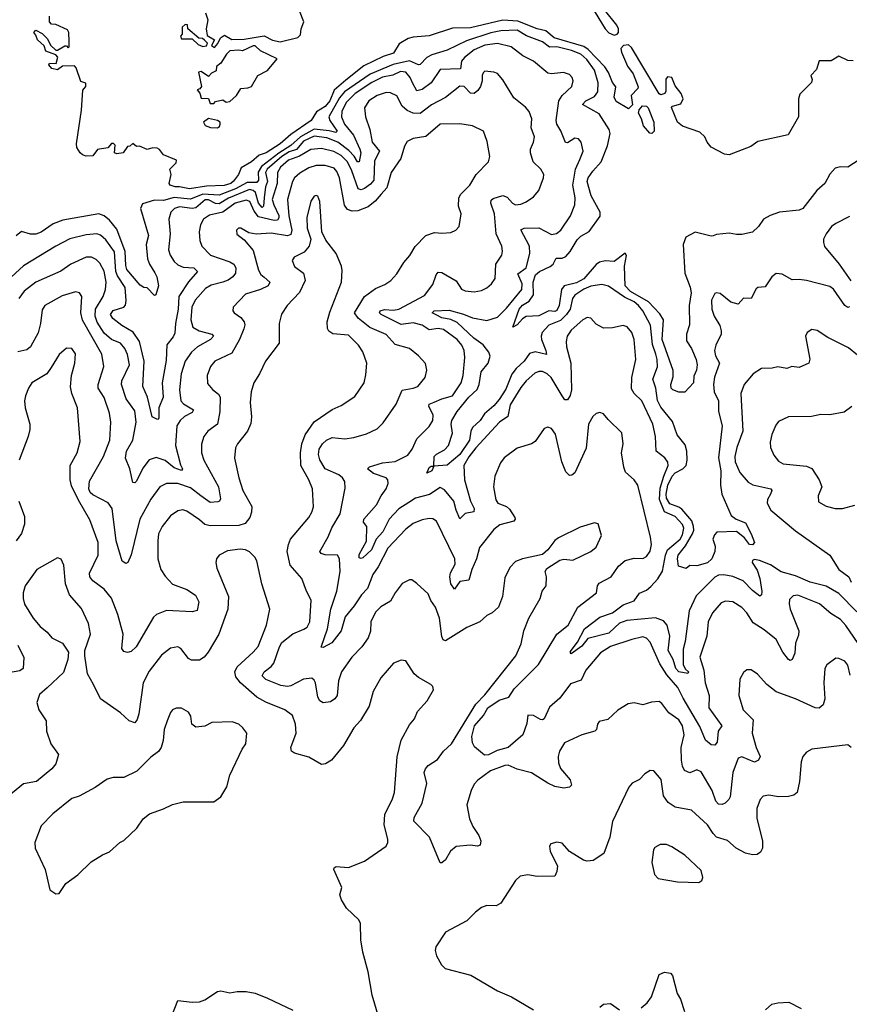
# Model space of a CAD drawing. Extents: x 2133461 to 2293071, y 753526 to 916327.
# Tile 40 of 256: x 2224615 to 2229234, y 787155 to 792636. Entities that reach past the tile are written whole.
import ezdxf

# ---------------------------------------------------------------- set-up
doc = ezdxf.new("R2010")
doc.units = 0

msp = doc.modelspace()

# ---------------------------------------------------------------- linework, layer by layer
at = {"layer": '0CON10XD'}
for points in [[(2227757.8, 792777.8), (2227874.8, 792584.8), (2227895, 792562.5), (2227925, 792549.6), (2227942, 792555), (2227949.5, 792565), (2227948.9, 792585), (2227940, 792605), (2227871, 792691)], [(2226125, 791997.3), (2226065.4, 791945), (2225987.8, 791895), (2225947.7, 791882.3), (2225905, 791845.7), (2225847.8, 791812.2), (2225832.7, 791775), (2225805, 791736.4), (2225789.5, 791725), (2225753.2, 791713.2), (2225655, 791708.8), (2225560, 791695), (2225505, 791706), (2225480, 791705), (2225452.5, 791715), (2225447.5, 791725), (2225457.5, 791775), (2225451.2, 791805), (2225485, 791840), (2225487.5, 791855), (2225415, 791883.8), (2225393.9, 791913.9), (2225380.5, 791920.5), (2225355, 791922), (2225323.9, 791913.9), (2225281.7, 791931.7), (2225265, 791930), (2225245, 791947.5), (2225228.3, 791931.7), (2225215, 791930), (2225190, 791895), (2225155, 791890), (2225142.5, 791895), (2225147, 791937), (2225137, 791947), (2225125, 791947.5), (2225105, 791922.5), (2225047, 791913), (2225021.7, 791878.3), (2224985, 791876.2), (2224965, 791883.8), (2224951.2, 791895), (2224933.3, 791925), (2224931.2, 791945), (2224958.3, 792131.7), (2224966.4, 792243.6), (2224982.5, 792265), (2224982.5, 792282.5), (2224955, 792292.5), (2224928.8, 792368.8), (2224918.8, 792378.8), (2224853.3, 792376.7), (2224825, 792357.5), (2224793.3, 792365), (2224777.5, 792385), (2224780, 792395), (2224818.3, 792391.7), (2224827, 792427), (2224815, 792440), (2224760.7, 792460.7), (2224750.7, 792490.7), (2224713.9, 792523.9), (2224705, 792550), (2224692.5, 792565), (2224705, 792577.5), (2224739.3, 792559.3), (2224770, 792530), (2224786.7, 792495), (2224815, 792467.5), (2224825, 792467.5), (2224865, 792490), (2224875, 792490), (2224885, 792480), (2224890, 792485), (2224890, 792515), (2224887.5, 792565), (2224880.7, 792580.7), (2224815, 792610), (2224791.7, 792611.7), (2224780, 792625), (2224780, 792655)], [(2225649.2, 792675), (2225661.2, 792635), (2225652.5, 792585), (2225658.3, 792548.3), (2225700, 792525), (2225681.7, 792491.7), (2225698.3, 792481.7), (2225717, 792503), (2225732.5, 792535), (2225755, 792550), (2225795, 792526.2), (2225865, 792528), (2225975, 792547.1), (2226022.7, 792522.7), (2226065, 792512.5), (2226162.7, 792537.3), (2226177.3, 792552.7), (2226181.4, 792585), (2226196.2, 792625), (2226171.9, 792685)], [(2225635, 792487.5), (2225655, 792490), (2225660, 792505), (2225643, 792523), (2225631.7, 792531.7), (2225612.5, 792532.5), (2225550, 792585), (2225548.3, 792608.3), (2225535, 792610), (2225520, 792595), (2225520, 792555), (2225510, 792545), (2225515, 792530), (2225575, 792530), (2225608.3, 792498.3), (2225635, 792487.5)], [(2229255, 792406.5), (2229225, 792409.4), (2229175, 792433.8), (2229132.7, 792407.3), (2229065, 792406.7), (2229051.4, 792358.6), (2229020, 792325), (2229027, 792303), (2229023.6, 792286.4), (2228958.3, 792221.7), (2228950, 792195), (2228950, 792095), (2228893.9, 791996.1), (2228725, 791957.5), (2228685, 791931.2), (2228565, 791884), (2228538.3, 791888.3), (2228465, 791926.2), (2228442, 791955), (2228430, 791985), (2228400.7, 792010.7), (2228305, 792043.3), (2228276.7, 792065), (2228243.3, 792146.7), (2228250, 792155), (2228295, 792167.5), (2228308.1, 792195), (2228296.9, 792225), (2228265, 792267.5), (2228246, 792315), (2228222.2, 792317.8), (2228212, 792305), (2228212, 792238), (2228206.2, 792225), (2228185, 792218.8), (2228175, 792224), (2228021, 792481), (2228005, 792495.4), (2227976.6, 792493.4), (2227962.3, 792475), (2227964.5, 792455), (2227998, 792378), (2228030.9, 792335), (2228057.7, 792262.3), (2228056.8, 792253.2), (2228020, 792215), (2228027.5, 792162.5), (2228005, 792140), (2227935, 792180), (2227924.7, 792205.3), (2227933.3, 792263.3), (2227915, 792285.7), (2227892.9, 792342.9), (2227872.9, 792372.9), (2227779.5, 792469.5), (2227755, 792486.1), (2227591.2, 792535), (2227543.3, 792575), (2227495.6, 792585), (2227388.4, 792628.4), (2227305, 792634.1), (2227125, 792591.2), (2227025, 792589.7), (2226895, 792546.4), (2226805, 792539.3), (2226778.1, 792531.9), (2226728.3, 792501.7), (2226695, 792449.2), (2226638.5, 792431.5), (2226531.4, 792378.6), (2226430.4, 792299.6), (2226366, 792244), (2226341.9, 792185), (2226315, 792153.6), (2226267.6, 792122.4), (2226236.9, 792075), (2226125, 791997.3)], [(2227605.1, 792485.1), (2227565, 792483.9), (2227525, 792512.9), (2227436.7, 792546.7), (2227385, 792577), (2227293.8, 792573.8), (2227236.9, 792563.1), (2227101.8, 792518.2), (2226995, 792466.6), (2226908.9, 792441.1), (2226881.4, 792425), (2226845, 792386.5), (2226835, 792384.6), (2226785, 792406.9), (2226693.6, 792386.4), (2226566.8, 792333.2), (2226423.8, 792235), (2226395, 792200.5), (2226335.7, 792095), (2226340.7, 792075), (2226382.2, 792015), (2226375, 792008.2), (2226338.4, 792018.4), (2226255, 792027), (2226178.7, 791985), (2226125.1, 791935), (2226056.6, 791893.4), (2225961.4, 791818.6), (2225942, 791788), (2225945, 791743.3), (2225935, 791729.1), (2225880.7, 791729.3), (2225816.1, 791693.9), (2225725, 791660.3), (2225635.1, 791664.9), (2225565, 791637.3), (2225475, 791647.1), (2225415, 791630), (2225365, 791631.3), (2225298, 791612), (2225286.9, 791585), (2225331.8, 791435), (2225319.3, 791385), (2225327, 791305), (2225336.4, 791275), (2225366.9, 791226.9), (2225378.8, 791205), (2225388.1, 791155), (2225373.3, 791105), (2225365, 791100.8), (2225323.8, 791143.8), (2225305, 791146), (2225285, 791158.1), (2225211.6, 791245), (2225205, 791267.5), (2225202.1, 791345), (2225155, 791470), (2225115, 791520), (2225085, 791543.5), (2225055, 791555.4), (2224855, 791520.3), (2224800.1, 791499.9), (2224735, 791452.7), (2224705, 791441.8), (2224675, 791442), (2224625, 791456.2), (2224595, 791433.3)], [(2229235, 791036.9), (2229225, 791034.3), (2229209.4, 791045), (2229146.3, 791136.3), (2229125, 791150.9), (2228995, 791184.4), (2228955, 791190.8), (2228915, 791188.6), (2228859.2, 791219.2), (2228826.9, 791223.1), (2228802.7, 791205), (2228765, 791150), (2228725, 791146), (2228715, 791138.8), (2228686.7, 791085), (2228644.5, 791085.5), (2228615, 791052.5), (2228575, 791064.3), (2228515, 791111.8), (2228495, 791115.7), (2228485, 791111.4), (2228466.8, 791075), (2228467.7, 791025), (2228481.9, 790985), (2228513.6, 790933.6), (2228521.1, 790905), (2228519.5, 790885), (2228491.1, 790825), (2228483.5, 790795), (2228487.8, 790765), (2228511.3, 790725), (2228483, 790647), (2228478.4, 790605), (2228481.6, 790565), (2228504.8, 790515), (2228504.8, 790455), (2228525.2, 790375), (2228506.3, 790196.3), (2228517.8, 790125), (2228517.3, 790045), (2228524.5, 789994.5), (2228576.2, 789876.2), (2228604.2, 789855), (2228655.4, 789835), (2228688.1, 789775), (2228706.2, 789725), (2228695, 789713.1), (2228678, 789715), (2228651, 789751), (2228605, 789787.3), (2228496.8, 789783.2), (2228482.4, 789767.6), (2228474.4, 789745), (2228486.7, 789705), (2228484.4, 789675), (2228469.1, 789635), (2228445, 789613.5), (2228385, 789595.3), (2228345, 789598), (2228325, 789581.2), (2228282.9, 789595), (2228276.9, 789635), (2228280.8, 789655), (2228322.1, 789707.9), (2228361.3, 789775), (2228367.8, 789795), (2228366.2, 789815), (2228356.7, 789846.7), (2228301.3, 789911.3), (2228285, 789923.2), (2228235, 789941.3), (2228215, 789973.5), (2228214, 789994), (2228223.3, 790045), (2228246.8, 790095), (2228265, 790113.2), (2228305.9, 790135), (2228324.7, 790155), (2228330.7, 790185), (2228329.2, 790235), (2228319.2, 790269.2), (2228275.6, 790325.6), (2228249, 790399), (2228185, 790480), (2228165.8, 790515.8), (2228155.6, 790585.6), (2228140.6, 790635), (2228165.6, 790704.4), (2228164.8, 790745), (2228157.2, 790775), (2228138.5, 790828.5), (2228126.6, 790935), (2228083.5, 791015), (2228059.8, 791045), (2228035, 791065.2), (2227981.3, 791091.3), (2227893.6, 791153.6), (2227855, 791161.8), (2227795, 791152.7), (2227755, 791135.7), (2227705, 791102.8), (2227692.8, 791085), (2227679.3, 791025), (2227659.8, 790995), (2227625, 790961.9), (2227560.8, 790935), (2227524.4, 790895.6), (2227517.6, 790875), (2227519.2, 790855), (2227544.7, 790795), (2227546.9, 790773.1), (2227485, 790786.7), (2227452.8, 790777.2), (2227423.3, 790735), (2227378.4, 790695), (2227355, 790662.2), (2227321.1, 790578.9), (2227285, 790521.3), (2227255, 790486.5), (2227203, 790443), (2227177.9, 790405), (2227134.9, 790365.1), (2227125.9, 790345), (2227119.4, 790295), (2227065.5, 790215), (2226995, 790157.1), (2226920, 790150), (2226908.8, 790125), (2226882.3, 790112.3), (2226895, 790143.3), (2226905, 790151.2), (2226920, 790150), (2226922.7, 790205), (2226935, 790218), (2226979.1, 790240.9), (2227002.9, 790265), (2227024.1, 790335), (2227017.5, 790385), (2227021.2, 790405), (2227051.2, 790455), (2227114.8, 790535), (2227162.2, 790577.8), (2227172.4, 790605), (2227183.5, 790676.5), (2227222.6, 790725), (2227234, 790764), (2227227.1, 790785), (2227195, 790826.7), (2227142.9, 790862.9), (2227050.5, 790950.5), (2227015, 790968), (2226965, 790975.6), (2226933.4, 790993.4), (2226911.2, 791005), (2226922, 791015), (2227005, 791018.8), (2227085, 790997.1), (2227135, 790976), (2227215, 790962.1), (2227275, 790980), (2227325, 791029.7), (2227411, 791135), (2227412.7, 791165), (2227388.1, 791221.9), (2227434.8, 791255.2), (2227455.8, 791335), (2227453.8, 791375), (2227404.4, 791465.6), (2227424.1, 791475.9), (2227505, 791477.3), (2227575, 791440.8), (2227603.5, 791446.5), (2227627.8, 791465), (2227681.1, 791545), (2227705.6, 791605), (2227707.5, 791645), (2227694.1, 791715), (2227709.1, 791805), (2227732.7, 791857.3), (2227751.5, 791905), (2227740.6, 791955), (2227725, 791972.5), (2227705, 791975.8), (2227665, 791950), (2227652.6, 791952.6), (2227628.1, 792018.1), (2227605.8, 792055), (2227601.9, 792075), (2227616, 792184), (2227635.2, 792214.8), (2227688, 792265), (2227695.8, 792295), (2227691.2, 792315), (2227675, 792331.2), (2227642.9, 792342.9), (2227575, 792334.4), (2227555, 792337.8), (2227475.7, 792405), (2227415.9, 792435.9), (2227351.4, 792485), (2227275, 792503.3), (2227205, 792494.1), (2227145, 792467.6), (2227090.7, 792425), (2227074.8, 792405), (2227068, 792362), (2226955, 792358.9), (2226904.7, 792285), (2226855, 792247.4), (2226825, 792241.1), (2226801, 792285), (2226788.3, 792315), (2226765, 792344.7), (2226735, 792348), (2226691.9, 792328.1), (2226635, 792316.2), (2226575, 792286), (2226483.2, 792225), (2226432.2, 792175), (2226408.7, 792125), (2226406.6, 792095), (2226423.9, 792055), (2226473.9, 791993.9), (2226509.3, 791915), (2226514, 791895), (2226505, 791844.3), (2226495, 791844.6), (2226476.9, 791876.9), (2226447.6, 791907.6), (2226385, 791953.9), (2226325, 791978.7), (2226255, 791987.5), (2226195, 791960.2), (2226155, 791913.3), (2226115, 791900.2), (2226075, 791875.5), (2225992.1, 791805), (2225983.7, 791785), (2225994.9, 791735), (2225983.7, 791705), (2225975.5, 791644.5), (2225971.9, 791598.1), (2225965, 791590.3), (2225945, 791615.4), (2225927.3, 791675), (2225915, 791685.8), (2225895, 791690.8), (2225776.7, 791643.3), (2225725, 791611.6), (2225705, 791612.6), (2225665, 791633.9), (2225646.5, 791633.5), (2225595, 791588.7), (2225575, 791585.7), (2225505, 791594.2), (2225476.9, 791585), (2225455.5, 791565), (2225444.5, 791525), (2225451.8, 791445), (2225443.5, 791355), (2225452.7, 791325), (2225475, 791290), (2225495, 791271.1), (2225525, 791258.5), (2225584, 791254), (2225604.2, 791235), (2225555, 791177.6), (2225500.8, 791095), (2225497.6, 791025), (2225481.4, 790945), (2225478.1, 790891.9), (2225469.6, 790870.4), (2225433.5, 790826.5), (2225429.9, 790739.9)], [(2225695, 792170), (2225705, 792180), (2225745, 792190), (2225765, 792177.5), (2225785, 792180), (2225822.5, 792215), (2225845, 792253.3), (2225885, 792256), (2225905, 792263.8), (2225940, 792325), (2225995, 792354.2), (2226048.3, 792418.3), (2225955, 792462.5), (2225925, 792490), (2225915, 792490), (2225855, 792462.5), (2225835, 792467.5), (2225785, 792462.5), (2225765.9, 792444.1), (2225735, 792393.3), (2225710, 792375), (2225708.3, 792351.7), (2225681.7, 792338.3), (2225665, 792320), (2225625, 792347.5), (2225610, 792345), (2225627.5, 792265), (2225618.3, 792251.7), (2225602.5, 792245), (2225617, 792227), (2225625, 792200), (2225665, 792197.5), (2225675, 792170), (2225695, 792170)], [(2229315, 791873.3), (2229225, 791815.8), (2229182.5, 791817.5), (2229155, 791808.8), (2229125, 791776.2), (2229098.1, 791725), (2229053.1, 791685), (2228975.3, 791584.7), (2228955, 791576.7), (2228845, 791565.2), (2228793, 791547), (2228756.1, 791525), (2228727.8, 791485), (2228695, 791454.3), (2228635, 791440.6), (2228605, 791440), (2228565, 791448.6), (2228495, 791441.2), (2228475, 791433.3), (2228465, 791431.2), (2228375, 791453.8), (2228324.1, 791425.9), (2228308.8, 791385), (2228318.5, 791225), (2228347.9, 791147.9), (2228354.1, 791115), (2228342.8, 791045), (2228343.1, 790936.9), (2228327.5, 790885), (2228328, 790848), (2228356, 790805), (2228380.4, 790745), (2228386.2, 790715), (2228383.5, 790685), (2228368.3, 790651.7), (2228366, 790615), (2228317.6, 790562.4), (2228285, 790562.5), (2228251.2, 790575), (2228241.1, 790585), (2228239.1, 790605), (2228252.5, 790647.5), (2228252.9, 790682.9), (2228191.7, 790855), (2228199, 790965), (2228179, 790999), (2228115, 791065.2), (2228015, 791122.2), (2227984.9, 791155), (2227981.7, 791265), (2227993.5, 791323.5), (2227985, 791336), (2227925, 791290.7), (2227875, 791294.5), (2227843.5, 791286.5), (2227825, 791273.3), (2227755, 791194.1), (2227715, 791171.6), (2227645.2, 791154.8), (2227631.9, 791135), (2227618.7, 791045), (2227605, 791016.9), (2227595, 791012.1), (2227560, 791015), (2227505, 790988.1), (2227435, 790984.2), (2227415, 790970.8), (2227385, 790936.9), (2227360, 790925), (2227395.4, 791025), (2227415, 791047.6), (2227450.5, 791069.5), (2227476, 791105), (2227473.1, 791175), (2227486.3, 791215), (2227509.2, 791235), (2227567.9, 791262.1), (2227584.2, 791275.8), (2227600.7, 791309.3), (2227635, 791308), (2227655, 791318.5), (2227678.9, 791345), (2227719.3, 791410.7), (2227739.6, 791430.4), (2227785, 791457.5), (2227847.3, 791542.7), (2227846.1, 791565), (2227796.2, 791655), (2227774.2, 791735), (2227779.8, 791755), (2227806.3, 791793.7), (2227851.6, 791845), (2227886.6, 791933.4), (2227902.6, 792002.6), (2227895.8, 792025), (2227841.6, 792111.6), (2227747.5, 792165), (2227767.5, 792185), (2227815, 792208.2), (2227833.3, 792235), (2227834.8, 792285), (2227814.1, 792355), (2227772.1, 792415), (2227739.2, 792445), (2227686.7, 792465), (2227605.1, 792485.1)], [(2226781.1, 789948.9), (2226725, 789912.9), (2226671.1, 789855), (2226635.6, 789785), (2226599.8, 789745), (2226573, 789685), (2226525, 789640.4), (2226515, 789636.4), (2226505, 789640.8), (2226505, 789658.1), (2226546.3, 789733.7), (2226546.8, 789815), (2226529.1, 789839.1), (2226531.1, 789855), (2226601.6, 789935), (2226626.3, 789985), (2226654.6, 790025), (2226666, 790055), (2226663.6, 790075), (2226655.5, 790085), (2226585, 790109.7), (2226551.2, 790135), (2226562.9, 790147.1), (2226635, 790170), (2226705, 790176.9), (2226775, 790212.9), (2226799.4, 790245), (2226826.4, 790303.6), (2226895, 790371.9), (2226915.2, 790404.8), (2226917.3, 790435), (2226892.2, 790485), (2226894.8, 790495.2), (2226923.1, 790506.9), (2226965, 790526.4), (2227025, 790542.3), (2227073.3, 790615), (2227084.4, 790655), (2227092.9, 790755), (2227088.5, 790795), (2227076.4, 790825), (2227049.5, 790855), (2226975, 790912.4), (2226945, 790917.6), (2226895, 790909.7), (2226855, 790935.7), (2226805, 790948.5), (2226738.6, 790938.6), (2226626.7, 790995), (2226617.7, 791005), (2226620.9, 791015), (2226645, 791023), (2226695, 791019.6), (2226725, 791025.3), (2226868.3, 791101.7), (2226915, 791161.9), (2226933.3, 791216.7), (2226945, 791230.6), (2226965, 791228.2), (2227045, 791182.5), (2227075, 791135.7), (2227095, 791126.5), (2227145, 791120.5), (2227185, 791129.5), (2227215, 791144.4), (2227241.4, 791165), (2227261.9, 791195), (2227266.2, 791275), (2227298.6, 791325), (2227303, 791347), (2227298.9, 791375), (2227266.8, 791445), (2227258.2, 791555), (2227238.2, 791615), (2227238.9, 791631.1), (2227250, 791640), (2227305, 791657.7), (2227328.3, 791648.3), (2227358.1, 791615), (2227375, 791605.5), (2227405, 791609.1), (2227435, 791621.5), (2227475, 791650), (2227504.4, 791685), (2227531.1, 791755), (2227532.2, 791775), (2227516.9, 791805), (2227474.4, 791845), (2227458.5, 791895), (2227458.2, 791915), (2227475.4, 791955), (2227480.4, 791985), (2227462.5, 792035), (2227466.4, 792085), (2227451.9, 792125), (2227430.2, 792150.2), (2227365, 792202), (2227305, 792302), (2227275, 792335.8), (2227255, 792344.2), (2227205, 792349.2), (2227195, 792341.2), (2227190, 792325), (2227189.3, 792295), (2227179.7, 792265), (2227165, 792242.3), (2227145, 792226.1), (2227125, 792227.9), (2227090, 792265), (2227065, 792266.1), (2226985, 792202.7), (2226907.3, 792162.7), (2226845, 792113.1), (2226806.2, 792116.2), (2226771.2, 792131.2), (2226744.6, 792155), (2226715, 792212.2), (2226679.6, 792229.6), (2226655, 792231.1), (2226605, 792214.7), (2226558.2, 792185), (2226534.6, 792145), (2226539.1, 792095), (2226564.2, 792024.2), (2226577.2, 791955), (2226618.8, 791905), (2226589.6, 791850.4), (2226586.2, 791743.8), (2226568.5, 791721.5), (2226535, 791695.8), (2226515, 791688.2), (2226498.5, 791695), (2226464.5, 791795), (2226440.3, 791845), (2226405, 791880.4), (2226363.3, 791903.3), (2226295, 791919.4), (2226235, 791913.9), (2226172.7, 791877.3), (2226110.6, 791855), (2226067, 791815), (2226050.4, 791785), (2226047.8, 791725), (2226021.2, 791635), (2226029, 791605), (2226057, 791547), (2226057.7, 791532.3), (2226049.7, 791520.3), (2226031.2, 791518.8), (2225945, 791537.9), (2225920, 791570), (2225896.6, 791625), (2225875, 791632.1), (2225814.4, 791615.6), (2225745, 791565.5), (2225671.5, 791548.5), (2225637.3, 791525), (2225620.8, 791495), (2225613.1, 791455), (2225616.7, 791406.7), (2225628.2, 791375), (2225676.5, 791325), (2225785, 791288.2), (2225806.4, 791275), (2225818.8, 791255), (2225815.4, 791225), (2225802.1, 791205), (2225775, 791185.9), (2225744.8, 791175.2), (2225680.9, 791159.1), (2225649.3, 791140.7), (2225591.3, 791075), (2225573.3, 791035), (2225566.8, 790965), (2225578, 790925), (2225613.3, 790903.3), (2225683.8, 790885), (2225692.9, 790875), (2225676.7, 790855), (2225605, 790814.2), (2225571.8, 790785), (2225536, 790735), (2225514.2, 790665), (2225503.7, 790575), (2225512, 790515), (2225527.4, 790497.4), (2225581.4, 790465), (2225575, 790450), (2225532.8, 790427.2), (2225507.3, 790405), (2225489.1, 790375), (2225482.7, 790265), (2225509.1, 790159.1), (2225520.6, 790135), (2225515, 790127.5), (2225475, 790142.2), (2225425, 790182.1), (2225375, 790199.6), (2225335, 790185.3), (2225300.3, 790139.7), (2225265, 790067.1), (2225255, 790057.5), (2225245, 790060), (2225228.5, 790135), (2225203.2, 790195), (2225208.9, 790235), (2225244.1, 790295), (2225263.8, 790396.2), (2225255, 790458.1), (2225207.6, 790525), (2225181.6, 790605), (2225183.4, 790625), (2225225.2, 790715), (2225215, 790772.9), (2225199.2, 790805), (2225175, 790834.7), (2225125, 790855.2), (2225085, 790891.9), (2225045, 790952.3), (2225035.6, 790985), (2225037.4, 791025), (2225078.9, 791095), (2225093.2, 791135), (2225095.3, 791175), (2225085, 791235.7), (2225061.2, 791281.2), (2225040.7, 791300.7), (2225015, 791313.5), (2224984.2, 791314.2), (2224899.2, 791275), (2224844.2, 791235.8), (2224705, 791174.6), (2224640, 791125), (2224610.6, 791085)], [(2228135, 792002.5), (2228122.5, 792005), (2228087.5, 792045), (2228076.7, 792085), (2228060, 792115), (2228063.3, 792135), (2228082.5, 792157.5), (2228105, 792155.7), (2228114.2, 792145), (2228145, 792066.7), (2228146.7, 792015), (2228135, 792002.5)], [(2225715, 792033.8), (2225727.5, 792042.5), (2225731.2, 792055), (2225730, 792065), (2225715.8, 792075.8), (2225665, 792086.7), (2225637.5, 792065), (2225647.5, 792047.5), (2225677, 792037), (2225715, 792033.8)], [(2229368.6, 789038.6), (2229215, 789263.3), (2229185, 789297.2), (2229131.1, 789331.1), (2229068.1, 789385), (2228946.7, 789433.3), (2228920.9, 789429.1), (2228900.9, 789409.1), (2228898.1, 789385), (2228904.6, 789355), (2228953.1, 789235), (2228950.8, 789209.2), (2228934.7, 789165), (2228930.2, 789109.8), (2228915.4, 789074.6), (2228905, 789069.2), (2228895, 789074.3), (2228863.8, 789115), (2228825.7, 789185.7), (2228759.5, 789239.5), (2228699, 789279), (2228662.7, 789335), (2228635, 789363.5), (2228585, 789395.5), (2228545, 789398.9), (2228520.4, 789389.6), (2228472.5, 789335), (2228448.5, 789285), (2228440.5, 789205), (2228402.1, 789087.9), (2228423.8, 789015), (2228430.3, 788945), (2228453.3, 788873.3), (2228452.5, 788805), (2228524.4, 788705), (2228503.2, 788675), (2228497.2, 788615), (2228485, 788598.5), (2228465, 788600), (2228432.9, 788625), (2228401.8, 788701.8), (2228308.4, 788858.4), (2228279.2, 788919.2), (2228218.5, 788988.5), (2228179.6, 789049.6), (2228125, 789170.8), (2228105, 789192.5), (2228085, 789200), (2228023.3, 789186.7), (2227905, 789146.9), (2227847.9, 789112.1), (2227767.5, 789015), (2227740, 788960), (2227681.7, 788938.3), (2227621.2, 788858.8), (2227565, 788809.2), (2227535, 788744.2), (2227525, 788738), (2227515, 788740), (2227475, 788762.9), (2227444.5, 788765.5), (2227437.7, 788717.7), (2227415.1, 788654.9), (2227334.7, 788585), (2227272.6, 788567.4), (2227225, 788543.8), (2227202.6, 788542.6), (2227147.5, 788587.5), (2227135, 788610), (2227132.5, 788645), (2227147.4, 788705), (2227196.8, 788763.2), (2227222, 788805), (2227285, 788847.6), (2227337.9, 788865), (2227368.1, 788911.9), (2227503.4, 789046.6), (2227605, 789215.6), (2227667.8, 789265), (2227722.3, 789365), (2227825.6, 789445), (2227830.9, 789485), (2227840.1, 789499.9), (2227907.8, 789535), (2227948.5, 789595), (2227985, 789625.5), (2228035, 789639.4), (2228085, 789636.2), (2228105, 789648.8), (2228125, 789676.7), (2228131.9, 789715), (2228127.1, 789755), (2228056.7, 790045), (2228035.4, 790075.4), (2227987.8, 790117.8), (2227977.8, 790145), (2227965.5, 790225), (2227974.5, 790275.5), (2227967, 790337), (2227890.3, 790410.3), (2227865, 790442.5), (2227845, 790450), (2227825, 790443.3), (2227805, 790426.7), (2227780.8, 790385), (2227769.4, 790250.6), (2227705, 790114), (2227689.1, 790100.9), (2227675, 790099.2), (2227655, 790120), (2227634, 790174), (2227598.3, 790328.3), (2227575, 790360.8), (2227555, 790368), (2227535, 790361.2), (2227485, 790288), (2227464.4, 790275.6), (2227385, 790250.5), (2227312.4, 790197.6), (2227290.9, 790169.1), (2227260.6, 790095), (2227253.5, 790035), (2227265, 789963.8), (2227277.1, 789945), (2227325, 789925.4), (2227341.9, 789911.9), (2227370.9, 789865), (2227373.3, 789855), (2227365.9, 789844.1), (2227287.1, 789825), (2227255, 789797.5), (2227175, 789698.6), (2227158.6, 789635), (2227132.2, 789575), (2227115, 789515.7), (2227065, 789509.6), (2227035, 789466), (2227015, 789496), (2227008.9, 789535), (2227013.1, 789556.9), (2227038.4, 789605), (2227037.2, 789635), (2226935, 789843.8), (2226915, 789857.1), (2226895, 789859.2), (2226855, 789852.9), (2226805, 789831.8), (2226765, 789799.5), (2226664.6, 789695), (2226610, 789590), (2226581.6, 789548.4), (2226550.9, 789469.1), (2226517.3, 789435), (2226476, 789374), (2226427.2, 789312.8), (2226404, 789235), (2226353.3, 789166.7), (2226305, 789141.2), (2226294, 789144), (2226327.9, 789245), (2226346.6, 789355), (2226379.5, 789455), (2226398.9, 789565), (2226394.6, 789634.6), (2226384.5, 789654.5), (2226315, 789657.8), (2226293.3, 789665), (2226286.4, 789676.4), (2226332.8, 789757.2), (2226351.9, 789808.1), (2226398.2, 789885), (2226427.6, 790027.6), (2226425.6, 790065), (2226412.2, 790085), (2226391.9, 790101.9), (2226316.3, 790136.3), (2226285.3, 790185.3), (2226278.2, 790215), (2226282.5, 790245), (2226300, 790275), (2226322.9, 790295), (2226355, 790310.9), (2226425, 790303.6), (2226475, 790310), (2226545, 790330), (2226605, 790358.5), (2226637.9, 790392.1), (2226710.6, 790495), (2226745, 790574.5), (2226806.2, 790585), (2226830.8, 790595), (2226872.9, 790645), (2226881.9, 790685), (2226873.2, 790723.2), (2226835.8, 790765), (2226785, 790806.7), (2226705, 790827.8), (2226654.3, 790884.3), (2226563.5, 790923.5), (2226498.7, 790975), (2226479.3, 791005), (2226535, 791096), (2226595, 791140.4), (2226648.1, 791161.9), (2226680.8, 791185), (2226715, 791222), (2226752.5, 791285), (2226786.6, 791323.4), (2226816.9, 791373.1), (2226875, 791434.2), (2226925, 791451.4), (2226965, 791447.1), (2227015, 791452), (2227043.3, 791465), (2227062, 791485), (2227071.9, 791555), (2227057.4, 791597.4), (2227059.5, 791645), (2227071.4, 791665), (2227120, 791715), (2227156.3, 791773.7), (2227225.7, 791845), (2227231.4, 791875), (2227218.3, 791958.3), (2227196.3, 792016.3), (2227135.5, 792045.5), (2227065, 792056.7), (2226955, 792054.4), (2226875, 791986.2), (2226805, 791974.5), (2226772.6, 791957.4), (2226757.8, 791932.2), (2226736.5, 791863.5), (2226682.8, 791785), (2226659, 791701), (2226627.5, 791665)], [(2226627.5, 791665), (2226593.6, 791626.4), (2226555, 791595.3), (2226498.1, 791571.9), (2226465, 791569.7), (2226440.3, 791580.3), (2226423.9, 791603.9), (2226394.7, 791755), (2226380.5, 791790.5), (2226365, 791809.2), (2226315, 791824.2), (2226265, 791824.2), (2226225, 791811.4), (2226175, 791782), (2226145.4, 791755), (2226134.1, 791735.9), (2226105.3, 791635.3), (2226112.3, 791545), (2226129.7, 791465), (2226125, 791440.9), (2226105, 791433.7), (2226015, 791448.4), (2225931.7, 791441.7), (2225890.4, 791450.4), (2225845, 791476), (2225832.5, 791475), (2225821.2, 791465), (2225822.7, 791442.7), (2225865, 791411.2), (2225915, 791350.8), (2225945, 791241.4), (2225957.9, 791217.9), (2225975, 791202.5), (2226007.3, 791175), (2225998.5, 791155), (2225955, 791134.3), (2225872.4, 791107.6), (2225804, 791035), (2225801.2, 791015), (2225808.8, 791005), (2225845, 790978.1), (2225864.5, 790955), (2225868, 790938), (2225863.1, 790915), (2225837.9, 790855), (2225795, 790780), (2225700.6, 790735), (2225676.9, 790705), (2225658.9, 790655), (2225660.5, 790610.5), (2225688.1, 790578.1), (2225721.7, 790551.7), (2225731.5, 790535), (2225729.3, 790455), (2225716.2, 790385), (2225661.9, 790345), (2225639.5, 790315), (2225626.3, 790273.7), (2225626.9, 790225), (2225639.2, 790185), (2225721.8, 790035), (2225731.7, 789968.3), (2225726.7, 789955), (2225718.6, 789951.4), (2225675, 789949.2), (2225623.1, 789985), (2225565, 790029.5), (2225495.3, 790054.7), (2225432.5, 790055), (2225395, 790035.6), (2225345, 789966.7), (2225283.5, 789855), (2225235, 789657.5), (2225216.2, 789615), (2225205, 789608.8), (2225185, 789621.2), (2225151.7, 789735), (2225130.3, 789915), (2225106.5, 789946.5), (2225020.9, 789990.9), (2225007.3, 790005), (2224999.7, 790025), (2225003.5, 790066.5), (2225082, 790205), (2225116.2, 790295), (2225122.7, 790395), (2225115.4, 790445.4), (2225085, 790532.5), (2225051.5, 790585), (2225052, 790605), (2225083.9, 790705), (2225071.9, 790775), (2224963.8, 790963.8), (2224955.6, 791005), (2224960.9, 791095), (2224948, 791115), (2224925, 791121.8), (2224850.9, 791099.1), (2224754.3, 791045), (2224739.5, 791020.5), (2224730.5, 790945), (2224717.3, 790892.7), (2224675.4, 790815), (2224655, 790799.2), (2224605, 790787.1)], [(2229238.2, 788988.2), (2229225, 789043.3), (2229208.8, 789065), (2229175, 789080.8), (2229158.8, 789081.2), (2229108.8, 789045), (2229098, 789025), (2229092.2, 788945), (2229097.3, 788855), (2229087.9, 788822.1), (2229065, 788803.1), (2229043.8, 788805), (2228935, 788855.5), (2228826, 788895), (2228774.2, 788935), (2228722.1, 788992.1), (2228687.7, 789017.7), (2228663.6, 789016.4), (2228645, 789002.5), (2228624.2, 788965), (2228619.4, 788875), (2228643.5, 788795), (2228698.8, 788738.8), (2228693.1, 788665), (2228714.7, 788584.7), (2228737.8, 788535), (2228728, 788515), (2228705, 788503.3), (2228635, 788531.8), (2228614.6, 788525.4), (2228584.3, 788445.7), (2228569.8, 788309.8), (2228563.8, 788295), (2228542.2, 788275), (2228525, 788266.4), (2228505, 788269.1), (2228491.4, 788285), (2228469.5, 788345), (2228408.5, 788448.5), (2228385, 788459.4), (2228345, 788443.5), (2228316.5, 788456.5), (2228305, 788480), (2228298.9, 788515), (2228296.7, 788585), (2228313.4, 788655), (2228305, 788705.8), (2228285, 788739.1), (2228228.1, 788778.1), (2228190.3, 788830.3), (2228175, 788840), (2228132.6, 788837.4), (2228085, 788822.9), (2228035, 788833.8), (2228002.3, 788827.7), (2227945, 788793.3), (2227889.7, 788740.3), (2227841.2, 788728.8), (2227831.2, 788715), (2227826.2, 788685), (2227816.7, 788675), (2227744.6, 788655.4), (2227648.6, 788611.4), (2227620.5, 788565), (2227613.6, 788533.6), (2227615, 788500), (2227625, 788468), (2227680, 788405), (2227686.7, 788375), (2227675, 788363.3), (2227645, 788358), (2227595, 788368.1), (2227555, 788385.6), (2227465, 788443.6), (2227385, 788464.4), (2227335, 788485.7), (2227315, 788484.2), (2227236, 788455), (2227165, 788401.9), (2227145, 788380), (2227128.2, 788345), (2227103.8, 788265), (2227118.3, 788188.3), (2227136.9, 788145), (2227170.8, 788095), (2227181.2, 788065), (2227178.3, 788041.7), (2227163.9, 788036.1), (2227125, 788040), (2227045, 788034), (2227013.2, 788006.8), (2226985, 787960), (2226965, 787942.5), (2226955, 787942.5), (2226896.7, 788085), (2226808.6, 788175), (2226810.6, 788195), (2226856.2, 788275), (2226882.2, 788385), (2226867.3, 788445), (2226873.5, 788466.5), (2226888.6, 788485), (2226941.7, 788518.3), (2226974.5, 788565), (2227018.5, 788605), (2227153.7, 788826.3), (2227205, 788876.9), (2227377.5, 789095), (2227407.5, 789162.5), (2227421.9, 789235), (2227450, 789305), (2227512, 789415), (2227524, 789455), (2227546, 789485), (2227548, 789535), (2227541.2, 789565), (2227549.7, 789580.3), (2227622.3, 789627.7), (2227645, 789633.8), (2227695, 789627.1), (2227794.5, 789675.5), (2227825, 789700), (2227854.2, 789765), (2227835, 789830), (2227815, 789836.2), (2227735, 789811.4), (2227615, 789752), (2227593.7, 789736.3), (2227554.4, 789685.6), (2227525, 789658.8), (2227415, 789635.8), (2227375, 789620), (2227343.7, 789586.3), (2227315, 789530), (2227301.9, 789425), (2227280.8, 789365), (2227245, 789333.8), (2227215, 789318.8), (2227176.6, 789283.4), (2227105, 789251.8), (2226985, 789178.8), (2226973.1, 789183.1), (2226965, 789202.5), (2226952.5, 789305), (2226930.6, 789365), (2226903.2, 789403.2), (2226889.4, 789439.4), (2226825, 789498), (2226797.7, 789517.7), (2226785, 789518.8), (2226745, 789497.5), (2226705, 789446), (2226680, 789400), (2226625, 789367.3), (2226595, 789338.6), (2226569.5, 789285), (2226568, 789232), (2226555, 789196), (2226519.5, 789145), (2226463.4, 789086.6), (2226406.9, 789005), (2226388.8, 788955), (2226383.1, 788875), (2226369.2, 788855), (2226345, 788839.2), (2226305, 788834), (2226285, 788843.8), (2226274.5, 788865.5), (2226261.5, 788945), (2226255, 788960), (2226241.1, 788971.1), (2226195, 788965.4), (2226125, 788928.8), (2226105, 788924.6), (2226069.1, 788929.1), (2225985, 788963.8), (2225963.9, 788983.9), (2225975.3, 789005), (2226013.8, 789035), (2226029.1, 789055), (2226060.7, 789145), (2226075, 789168.5), (2226135, 789217.1), (2226197.2, 789242.8), (2226215.6, 789255), (2226230.4, 789285), (2226237.8, 789405), (2226211.4, 789455), (2226185.6, 789525), (2226119.6, 789599.6), (2226104.2, 789675), (2226110.5, 789715), (2226122.8, 789745), (2226224.1, 789865.9), (2226241.5, 789895), (2226249.6, 789925), (2226244.6, 790025), (2226224.6, 790075), (2226180.6, 790155), (2226178.6, 790225), (2226186.3, 790275), (2226204, 790326), (2226253.3, 790396.7), (2226354, 790466), (2226405, 790488.1), (2226481.4, 790538.6), (2226533.3, 790615), (2226541.5, 790658.5), (2226548.1, 790725), (2226525, 790788), (2226501.9, 790825), (2226445, 790879.1), (2226357.6, 790887.6), (2226335, 790902.9), (2226327.7, 790917.7), (2226326.8, 790955), (2226341.5, 791008.5), (2226407.1, 791175), (2226410.5, 791240.5), (2226406.2, 791265), (2226376, 791335), (2226319.1, 791409.1), (2226297.5, 791455), (2226285.5, 791625), (2226275, 791653.8), (2226265, 791658), (2226255, 791653.8), (2226235, 791626.2), (2226212.5, 791535), (2226215.6, 791475), (2226235.7, 791415), (2226227.1, 791375), (2226197.9, 791342.1), (2226142, 791315), (2226132, 791295), (2226145, 791262), (2226194.3, 791224.3), (2226204, 791184), (2226173.1, 791116.9), (2226104, 791046), (2226072.2, 790997.8), (2226059.4, 790945), (2226060, 790835), (2225983.8, 790736.2), (2225950.5, 790665), (2225918.5, 790615), (2225902.5, 790565), (2225897.3, 790505), (2225905.4, 790425), (2225901.2, 790388.8), (2225883.6, 790345), (2225826.7, 790275), (2225817, 790253), (2225810, 790195), (2225833.8, 790085), (2225856.9, 790015), (2225906.6, 789926.6), (2225905.3, 789895), (2225895.8, 789865), (2225869.1, 789830.9), (2225835, 789820.8), (2225675, 789817.8), (2225645, 789826.9), (2225615, 789852.1), (2225545, 789899.6), (2225522.6, 789907.4), (2225495, 789901.5), (2225454.4, 789875), (2225407.3, 789815), (2225387.9, 789775), (2225382.8, 789735), (2225383.8, 789635), (2225400.9, 789575), (2225425, 789538.1), (2225465, 789494.4), (2225546, 789465), (2225593.1, 789433.1), (2225612.9, 789395), (2225602.9, 789347.1), (2225575, 789340), (2225432.4, 789347.6), (2225375.8, 789325), (2225360.3, 789309.7), (2225263.1, 789145), (2225235, 789119.2), (2225215, 789113.1), (2225195, 789119.4), (2225182.5, 789135), (2225190.4, 789215), (2225161.6, 789325), (2225126.3, 789416.3), (2225085, 789466.2), (2225022.2, 789512.2), (2225004.6, 789535), (2225002.7, 789555), (2225051.2, 789655), (2225052, 789725), (2225005, 789851.2), (2224941.1, 789961.1), (2224902.1, 790042.1), (2224894.7, 790075), (2224895.9, 790155), (2224934.6, 790225), (2224951.7, 790288.3), (2224936.5, 790475), (2224905, 790556.2), (2224898, 790592), (2224903.3, 790655), (2224921.4, 790725), (2224925.6, 790775.6), (2224905, 790806), (2224875, 790808), (2224835, 790772.5), (2224790.6, 790699.4), (2224765, 790665.7), (2224682.9, 790615), (2224663.3, 790585), (2224647.4, 790542.6), (2224641.9, 790515), (2224644.4, 790475), (2224670.5, 790385), (2224671.5, 790355), (2224662.2, 790315), (2224611.5, 790185)], [(2229235, 791540.6), (2229158.5, 791501.5), (2229135, 791485.7), (2229105.7, 791445), (2229090.8, 791415), (2229089.4, 791395), (2229095, 791374.2), (2229177.3, 791275), (2229243, 791183)], [(2225429.9, 790739.9), (2225407.8, 790615), (2225413.8, 790535), (2225390, 790475), (2225389.8, 790420.2), (2225385, 790411.4), (2225377.9, 790412.1), (2225352.8, 790425), (2225325.9, 790535), (2225299.6, 790595), (2225308.4, 790735), (2225281.9, 790845), (2225246.5, 790896.5), (2225183.2, 790933.2), (2225133.5, 790973.5), (2225121, 790995), (2225135, 791016.7), (2225194.3, 791035), (2225203.1, 791046.9), (2225207.4, 791072.6), (2225201.4, 791145), (2225160, 791210), (2225150.6, 791235), (2225143.2, 791343.2), (2225095, 791410), (2225065, 791437.1), (2225044.7, 791444.7), (2224985, 791439.2), (2224892.9, 791417.1), (2224815, 791375.3), (2224635, 791266.9), (2224545, 791183.3)], [(2229275, 789340.6), (2229175, 789442.3), (2229105, 789482.2), (2229015, 789504.1), (2228935, 789540), (2228855, 789562.4), (2228795, 789601.9), (2228734.5, 789625.5), (2228705, 789630.8), (2228694.5, 789625.5), (2228692.5, 789615), (2228720.9, 789570.9), (2228735.3, 789525), (2228747.4, 789452.6), (2228745, 789433.8), (2228735, 789427.1), (2228695, 789457.7), (2228642.1, 789512.1), (2228585, 789535.7), (2228534.4, 789545.6), (2228505, 789543.5), (2228485, 789532.5), (2228381.4, 789428.6), (2228341.4, 789345), (2228319.1, 789175), (2228307.9, 789132.1), (2228309.2, 789045), (2228321, 789021), (2228337.8, 789005), (2228335, 788996.7), (2228285, 789005.9), (2228267.4, 789025), (2228253.7, 789073.7), (2228225.7, 789125), (2228234.8, 789205), (2228220, 789265), (2228199.4, 789289.4), (2228155, 789306.5), (2227995, 789292.2), (2227953.9, 789276.1), (2227927.7, 789252.3), (2227895, 789221.4), (2227778.5, 789191.5), (2227745, 789149.1), (2227685, 789106.7), (2227680, 789115), (2227684.4, 789125), (2227719.7, 789170.3), (2227758.5, 789245), (2227845, 789309.6), (2227915.6, 789334.4), (2227975, 789378.2), (2228035, 789401.5), (2228065.9, 789444.1), (2228105, 789461.3), (2228129.1, 789480.9), (2228166.7, 789523.3), (2228193.9, 789566.1), (2228210.7, 789655), (2228222, 789685), (2228292.7, 789745), (2228305, 789769.4), (2228312, 789805), (2228305, 789826.8), (2228265, 789871.2), (2228205, 789896.1), (2228176.6, 789965), (2228181, 790029), (2228200.7, 790095), (2228225.9, 790155), (2228223.5, 790173.5), (2228207.2, 790197.2), (2228158.5, 790235), (2228155.3, 790315), (2228140.3, 790385), (2228078.5, 790515), (2228035, 790555.6), (2228020.4, 790580.4), (2228022, 790645), (2228045.4, 790745.4), (2228035.3, 790855.3), (2228022.7, 790895), (2227997.3, 790927.3), (2227975, 790933.5), (2227915, 790920.4), (2227865, 790918.9), (2227825, 790941.4), (2227795, 790974.3), (2227775, 790978.1), (2227749.2, 790965), (2227685, 790908.6), (2227663.3, 790875), (2227658.1, 790845), (2227659.5, 790815), (2227683.4, 790725), (2227687.2, 790575), (2227679.6, 790545), (2227665, 790520), (2227649.3, 790519.3), (2227635, 790542), (2227573.1, 790645), (2227551.5, 790665), (2227525, 790678), (2227505, 790678.2), (2227482, 790668), (2227435, 790626.2), (2227405, 790587.9), (2227345, 790492.9), (2227332.8, 790427.2), (2227286.4, 790395), (2227155, 790252.7), (2227115, 790202.3), (2227087.5, 790155), (2227091.2, 790075), (2227125.2, 789955.2), (2227144.5, 789915), (2227143.1, 789896.9), (2227095, 789886.4), (2227065, 789856.7), (2227044.2, 789905), (2227031.8, 789955), (2226979.9, 790019.9), (2226955, 790032), (2226897.2, 789992.8), (2226817.8, 789972.2), (2226781.1, 789948.9)], [(2229278.5, 790768.5), (2229228.9, 790808.9), (2229115, 790867.5), (2229055, 790906.7), (2229025, 790912), (2229000, 790895), (2228990.6, 790875), (2229014, 790746), (2229007.5, 790725), (2228955, 790700.6), (2228914.2, 790705.8), (2228885, 790694.3), (2228835, 790704.2), (2228804.3, 790695.7), (2228745, 790694.2), (2228698, 790665), (2228648, 790605), (2228630, 790555), (2228641.6, 790345), (2228607.8, 790255), (2228597.2, 790205), (2228598.4, 790175), (2228625, 790115.6), (2228671.2, 790061.2), (2228696.3, 790046.3), (2228796, 790025), (2228802.5, 790015), (2228795, 789994.2), (2228777.8, 789965), (2228775.5, 789945), (2228797.1, 789905), (2228935, 789790.9), (2229126.2, 789656.2), (2229174.7, 789574.7), (2229230.6, 789535), (2229244.7, 789505)], [(2229247.3, 790482.7), (2229205, 790452.2), (2229125, 790437.1), (2229075, 790438.9), (2229023.2, 790426.8), (2228895, 790425.6), (2228840.2, 790399.8), (2228825, 790378.8), (2228803.1, 790326.9), (2228793.3, 790285), (2228794.5, 790254.5), (2228812.7, 790212.7), (2228839.1, 790179.1), (2228865, 790162.9), (2228995, 790150.5), (2229025, 790138.6), (2229065.4, 790075.4), (2229080.8, 790035), (2229060, 789985), (2229062.3, 789952.3), (2229105, 789927.5), (2229155, 789915.7), (2229195, 789914.5), (2229265, 789933.1)], [(2224609.5, 789955), (2224641.1, 789871.1), (2224642.1, 789827.9), (2224625, 789776), (2224595.4, 789734.6)], [(2226616.2, 787075), (2226578, 787205), (2226555.6, 787335.6), (2226524.2, 787445), (2226514.2, 787514.2), (2226512, 787605), (2226503.3, 787625), (2226435, 787690), (2226406.4, 787736.4), (2226396.2, 787765), (2226407.5, 787805), (2226364, 787905), (2226366.2, 787915), (2226377.3, 787922.7), (2226445, 787917.5), (2226535, 787951.4), (2226654.2, 788035), (2226664.3, 788055), (2226664.2, 788074.2), (2226643.8, 788155), (2226648.2, 788211.8), (2226690.7, 788299.3), (2226701.5, 788335), (2226716.8, 788533.2), (2226739.4, 788625), (2226785, 788711.2), (2226812, 788745), (2226828.8, 788785), (2226883.8, 788845), (2226918.6, 788905), (2226914.2, 788924.2), (2226903.8, 788935), (2226835, 788974.2), (2226811.2, 788995), (2226765, 789067.5), (2226738.3, 789071.7), (2226695, 789053.3), (2226625, 788972), (2226583, 788897), (2226560, 788815), (2226511.9, 788735), (2226474.3, 788695), (2226417.5, 788595), (2226351.4, 788515), (2226317.1, 788492.9), (2226295, 788490.6), (2226225, 788531.1), (2226145, 788553.1), (2226128, 788565), (2226124.3, 788585), (2226153.3, 788665), (2226150.5, 788715), (2226133, 788763), (2226090.8, 788795), (2225985, 788836.5), (2225934.8, 788864.8), (2225843.8, 788945), (2225818.2, 788978.2), (2225812.7, 789005), (2225825, 789034.4), (2225915.3, 789114.7), (2225942.3, 789147.7), (2225989.5, 789265), (2226007.1, 789355), (2225962.2, 789495), (2225934.5, 789624.5), (2225923.6, 789643.6), (2225895, 789674.2), (2225872.5, 789685), (2225842, 789688), (2225770.8, 789679.2), (2225725.8, 789655), (2225710.8, 789635), (2225707.1, 789615), (2225712.6, 789582.6), (2225777.3, 789425), (2225773.2, 789355), (2225723.6, 789216.4), (2225664.5, 789115.5), (2225642.1, 789087.9), (2225615, 789070.8), (2225571.7, 789071.7), (2225555, 789080.8), (2225512, 789135), (2225494.2, 789145.8), (2225455, 789137.5), (2225405, 789099.2), (2225335, 789010), (2225301.5, 788945), (2225278.8, 788771.2), (2225268.9, 788741.1), (2225255, 788722.5), (2225225, 788733.3), (2225176.7, 788776.7), (2225065, 788855.6), (2225025, 788935.7), (2224991.2, 788995), (2224977.8, 789095), (2224978.1, 789125), (2225008.6, 789215), (2224998.1, 789275), (2224958.3, 789358.3), (2224892.7, 789435), (2224870.4, 789495), (2224860, 789600), (2224845, 789632.5), (2224825, 789640), (2224709.2, 789575), (2224645.6, 789485), (2224633.3, 789445), (2224633.5, 789415), (2224642.2, 789382.2), (2224688.8, 789305), (2224727.8, 789257.8), (2224766.6, 789226.6), (2224794, 789195), (2224853.3, 789165), (2224885.8, 789115), (2224882.9, 789075), (2224858.4, 789001.6), (2224767, 788917), (2224725, 788880), (2224710.8, 788835), (2224720.8, 788795), (2224762.3, 788732.3), (2224763.3, 788675), (2224788.1, 788605), (2224831.1, 788545), (2224816.5, 788493.5), (2224794.2, 788465), (2224708.6, 788395), (2224635, 788382.2), (2224525, 788290.8)], [(2224603.8, 789155), (2224638.1, 789085), (2224634, 789025), (2224615, 789010.5), (2224541.4, 788998.6)], [(2224815, 787770), (2224835, 787772.5), (2224872.3, 787827.7), (2224937.5, 787875), (2225012.7, 787947.3), (2225075, 787986.7), (2225115, 788003.3), (2225172.5, 788055), (2225195, 788067.5), (2225267.5, 788135), (2225302.3, 788187.7), (2225337.5, 788215), (2225415, 788242.5), (2225465, 788267.5), (2225525, 788282.5), (2225695, 788282.5), (2225735, 788310), (2225767.5, 788365), (2225785, 788430), (2225853.3, 788575), (2225873.3, 788605), (2225880, 788665), (2225856.7, 788695), (2225835, 788713.8), (2225797.5, 788727.5), (2225685, 788723.8), (2225645, 788703.3), (2225595, 788697.5), (2225573.3, 788715), (2225568.3, 788758.3), (2225555, 788781.2), (2225515, 788803.3), (2225485, 788803.3), (2225465.9, 788794.1), (2225455, 788780), (2225435, 788732.5), (2225418.6, 788685), (2225414.1, 788624.1), (2225401.4, 788585), (2225387, 788563), (2225345, 788530), (2225267.5, 788452.5), (2225195, 788417.5), (2225135, 788417.5), (2225100.9, 788409.1), (2225035, 788362.5), (2224945, 788312.9), (2224905, 788300), (2224798.8, 788215), (2224735, 788148.8), (2224698.1, 788055), (2224700, 788025), (2224756, 787905), (2224783, 787793), (2224815, 787770)], [(2229245, 788584.2), (2229225, 788600), (2229025, 788575.8), (2228995, 788558.8), (2228975.8, 788534.2), (2228965.8, 788505), (2228956.7, 788395), (2228944, 788335), (2228925, 788320), (2228895, 788312.5), (2228839.1, 788309.1), (2228785, 788319.4), (2228755, 788314), (2228737.5, 788295), (2228719.4, 788245), (2228718.6, 788188.6), (2228750.4, 788065), (2228750.4, 788025), (2228738.8, 788001.2), (2228720.4, 787989.6), (2228695, 787986.9), (2228655, 787996.8), (2228603.3, 788025), (2228555, 788066.2), (2228495, 788085.4), (2228475.4, 788105), (2228445, 788154.4), (2228354.2, 788235), (2228265, 788252.5), (2228225, 788277.8), (2228200, 788315), (2228187, 788407), (2228145, 788453.8), (2228125, 788456), (2228095, 788438.8), (2228065, 788406), (2228024.5, 788385.5), (2228006.3, 788363.7), (2227915, 788173.3), (2227900, 788085), (2227866.1, 787993.9), (2227807.5, 787955), (2227775, 787952), (2227753, 787957), (2227676.2, 788006.2), (2227635, 788052), (2227605, 788058), (2227571.7, 788048.3), (2227564, 788035), (2227568, 788005), (2227609.2, 787925), (2227606.2, 787895), (2227595, 787867.5), (2227495, 787866.4), (2227444.5, 787875.5), (2227401.7, 787868.3), (2227374.3, 787845), (2227292.8, 787717.2), (2227266.6, 787703.4), (2227215, 787704.3), (2227186.7, 787693.3), (2227152.2, 787667.8), (2227105, 787620), (2226985, 787556.7), (2226931.2, 787475), (2226928, 787455), (2226936, 787425), (2226963.9, 787373.9), (2226984, 787355), (2227126.5, 787316.5), (2227275, 787230), (2227352.5, 787197.5), (2227475, 787123.8)], [(2228395, 787833.3), (2228412.5, 787845), (2228418.3, 787861.7), (2228409.7, 787899.7), (2228318.8, 787985), (2228245, 788032), (2228215, 788044), (2228180, 788045), (2228151.4, 788028.6), (2228143.8, 788015), (2228134.2, 787944.2), (2228148.3, 787878.3), (2228170, 787855), (2228276.4, 787836.4), (2228395, 787833.3)], [(2228075, 787136), (2228107.6, 787162.4), (2228132.7, 787197.3), (2228175, 787321.2), (2228205, 787334.2), (2228238.3, 787328.3), (2228250, 787315), (2228275.9, 787215.9), (2228293.9, 787183.9), (2228315.8, 787115)], [(2225445, 787047.5), (2225495, 787176), (2225575, 787166.7), (2225615, 787168.6), (2225645, 787179.2), (2225715, 787225.5), (2225735, 787230.8), (2225785, 787218), (2225825, 787225.7), (2225875, 787225.6), (2225925, 787216.9), (2225995, 787190), (2226135, 787122.5)], [(2228766.7, 787125), (2228802.5, 787155), (2228835, 787163.3), (2228896.1, 787166.1), (2228965, 787132.5)], [(2227845, 787140), (2227865, 787156.2), (2227905, 787158.8), (2227955, 787123.8)]]:
    msp.add_lwpolyline(points, dxfattribs=at)

doc.saveas('drawing.dxf')
